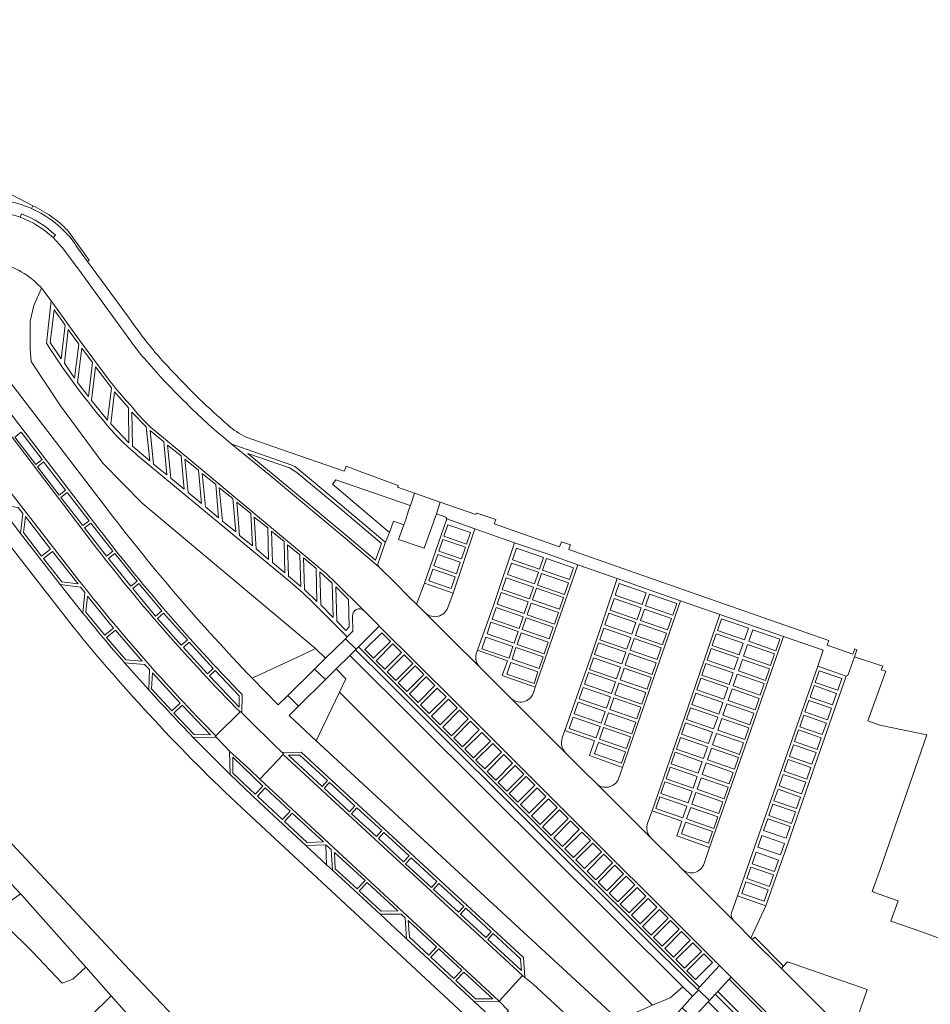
# Model space of a CAD drawing. Header units: metres. Extents: x 151213 to 156373, y 469495 to 475754.
# Tile 181 of 230: x 154254 to 154388, y 474197 to 474342. Entities that reach past the tile are written whole.
import ezdxf

# ---------------------------------------------------------------- set-up
doc = ezdxf.new("R2010")
doc.units = ezdxf.units.M
for name, color, linetype, lineweight in [('B-WE-OG-TERREIN_BEGROEID-GV', 252, 'Continuous', 18), ('B-WE-VH-GESLOTENVERHARDING-GV', 252, 'Continuous', 18), ('B-WE-VH-GESLOTENVERHARDING_ASFALT-GV', 252, 'Continuous', 18), ('B-WE-VH-OPENVERHARDING_BETONELEMENT-GV', 252, 'Continuous', 18), ('B-WE-VH-OPENVERHARDING_BETONSTRAATSTEEN-GV', 252, 'Continuous', 18), ('B-WE-VH-OPENVERHARDING_SIERBESTRATING-GV', 252, 'Continuous', 18), ('B-WE-VH-OPENVERHARDING_TEGEL-GV', 252, 'Continuous', 18)]:
    doc.layers.add(name, color=color, linetype=linetype, lineweight=lineweight)

msp = doc.modelspace()

# ---------------------------------------------------------------- linework, layer by layer
at = {"layer": 'B-WE-OG-TERREIN_BEGROEID-GV', "flags": 128}
for points in [[(154256.217, 474313.89), (154256.391, 474314.314), (154253.321, 474315.895), (154250.17, 474316.189), (154229.289, 474343.204), (154227.272, 474345.851)], [(154252.569, 474305.571), (154251.285, 474298.271), (154247.549, 474295.529), (154251.536, 474290.342), (154267.355, 474269.765), (154267.469, 474269.587)], [(154288.561, 474245.007), (154295.949, 474248.43), (154297.866, 474249.355), (154272.447, 474270.647), (154266.673, 474276.54), (154260.433, 474284.933), (154256.142, 474291.431), (154256.012, 474293.327), (154256.012, 474297.388), (154256.532, 474299.689), (154257.654, 474302.217)], [(154261.581, 474192.2), (154267.884, 474198.403), (154264.174, 474202.58), (154262.284, 474200.818), (154260.712, 474200.267), (154256.347, 474204.827), (154252.519, 474208.626), (154251.752, 474210.318), (154252.054, 474211.487), (154254.607, 474213.344), (154250.7, 474217.506), (154250.576, 474217.639), (154246.846, 474213.153), (154244.047, 474209.471), (154242.688, 474207.82), (154239.254, 474204.45), (154236.15, 474199.488), (154233.325, 474200.39), (154230.587, 474195.096)]]:
    msp.add_lwpolyline(points, dxfattribs=at)
at = {"layer": 'B-WE-OG-TERREIN_BEGROEID-GV'}
for points in [[(154248.467, 474315.282, -0.1184318), (154256.217, 474313.89)], [(154255.889, 474303.839, 0.0807461), (154252.569, 474305.571)], [(154257.654, 474302.217, 0.0510739), (154255.889, 474303.839)], [(154267.469, 474269.587, 0.0288602), (154288.561, 474245.007)]]:
    msp.add_lwpolyline(points, format="xyb", dxfattribs=at)
at = {"layer": 'B-WE-OG-TERREIN_BEGROEID-GV', "flags": 128}
for points in [[(154302.881, 474248.312), (154351.749, 474199.736), (154353.17, 474198.333), (154354.003, 474199.176), (154353.862, 474199.319), (154348.547, 474204.499), (154339.831, 474213.235), (154334.989, 474218.002), (154308.281, 474244.665), (154303.739, 474249.158)], [(154347.309, 474197.017), (154301.371, 474242.962), (154297.968, 474235.817), (154342.335, 474194.806), (154343.712, 474195.479)]]:
    msp.add_lwpolyline(points, close=True, dxfattribs=at)
at = {"layer": 'B-WE-VH-GESLOTENVERHARDING-GV', "flags": 128}
msp.add_lwpolyline([(154293.782, 474242.448), (154295.362, 474240.897), (154299.309, 474244.781), (154297.711, 474246.332)], close=True, dxfattribs=at)
at = {"layer": 'B-WE-VH-GESLOTENVERHARDING_ASFALT-GV', "flags": 128}
for points in [[(154254.542, 474312.62), (154253.816, 474312.889), (154252.951, 474313.086)], [(154270.865, 474294.3), (154267.37, 474299.153), (154263.077, 474304.997), (154260.718, 474308.191), (154259.366, 474309.627)], [(154258.034, 474301.766), (154259.088, 474300.343), (154263.11, 474294.767), (154267.294, 474289.109)], [(154278.216, 474286.04), (154275.535, 474288.783), (154272.754, 474291.898)], [(154265.756, 474264.092), (154248.545, 474286.659), (154244.249, 474283.375)], [(154244.249, 474283.375), (154245.846, 474281.367), (154245.992, 474281.453), (154262.816, 474259.789)], [(154274.126, 474281.43), (154279.564, 474276.943), (154292.302, 474266.333), (154297.903, 474261.64)], [(154373.272, 474195.328), (154371.248, 474197.361), (154366.183, 474202.397), (154361.928, 474206.661), (154361.716, 474206.868), (154359.657, 474208.967), (154359.112, 474209.481), (154355.382, 474213.212), (154351.65, 474216.982), (154350.756, 474217.888), (154347.024, 474221.578), (154343.131, 474225.469), (154339.013, 474229.579), (154339.003, 474229.589), (154337.4, 474231.169), (154334.556, 474233.994), (154330.51, 474238.03), (154326.5, 474242.063), (154324.219, 474244.357), (154321.912, 474246.648), (154317.76, 474250.778), (154313.998, 474254.515), (154312.678, 474255.831), (154311.714, 474256.801), (154309.434, 474259.076), (154307.186, 474261.284), (154302.188, 474265.553), (154291.194, 474274.719), (154285.417, 474279.444), (154284.079, 474280.58)], [(154300.628, 474259.179), (154304.932, 474254.909), (154307.035, 474252.806), (154307.141, 474252.7), (154307.196, 474252.645), (154318.342, 474241.597), (154331.246, 474228.688), (154357.131, 474202.838), (154358.829, 474201.139), (154363.781, 474196.194), (154369.337, 474190.623)], [(154283.223, 474236.557), (154286.788, 474240.042)]]:
    msp.add_lwpolyline(points, dxfattribs=at)
at = {"layer": 'B-WE-VH-GESLOTENVERHARDING_ASFALT-GV'}
for points in [[(154259.366, 474309.627, 0.1009393), (154254.542, 474312.62)], [(154252.569, 474305.571, -0.0807461), (154255.889, 474303.839)], [(154255.889, 474303.839, -0.0510739), (154257.654, 474302.217)], [(154257.654, 474302.217, -0.0132432), (154258.034, 474301.766)], [(154272.754, 474291.898, -0.0286728), (154270.865, 474294.3)], [(154267.294, 474289.109, 0.0241928), (154271.115, 474284.584)], [(154284.079, 474280.58, -0.0290537), (154278.216, 474286.04)], [(154271.115, 474284.584, 0.0420151), (154274.126, 474281.43)], [(154286.788, 474240.042, -0.030787), (154265.756, 474264.092)], [(154297.903, 474261.64, -0.0281583), (154300.628, 474259.179)], [(154262.816, 474259.789, 0.0295401), (154283.223, 474236.557)]]:
    msp.add_lwpolyline(points, format="xyb", dxfattribs=at)
at = {"layer": 'B-WE-VH-GESLOTENVERHARDING_ASFALT-GV', "flags": 128}
msp.add_lwpolyline([(154328.235, 474201.374), (154293.133, 474233.814), (154289.681, 474230.203), (154324.795, 474197.612)], close=True, dxfattribs=at)
at = {"layer": 'B-WE-VH-OPENVERHARDING_BETONELEMENT-GV', "flags": 128}
for points in [[(154254.751, 474313.132), (154254.542, 474312.62)], [(154259.366, 474309.627), (154259.712, 474309.998)]]:
    msp.add_lwpolyline(points, dxfattribs=at)
at = {"layer": 'B-WE-VH-OPENVERHARDING_BETONELEMENT-GV'}
for points in [[(154254.542, 474312.62, -0.1009393), (154259.366, 474309.627)], [(154259.712, 474309.998, 0.0942768), (154254.751, 474313.132)]]:
    msp.add_lwpolyline(points, format="xyb", dxfattribs=at)
at = {"layer": 'B-WE-VH-OPENVERHARDING_BETONELEMENT-GV', "flags": 128}
msp.add_lwpolyline([(154366.513, 474202.768), (154362.277, 474207.018), (154361.928, 474206.661), (154366.183, 474202.397)], close=True, dxfattribs=at)
at = {"layer": 'B-WE-VH-OPENVERHARDING_BETONSTRAATSTEEN-GV', "flags": 128}
for points in [[(154256.391, 474314.314), (154256.217, 474313.89)], [(154262.72, 474308.495), (154264.44, 474306.137), (154264.682, 474306.31), (154261.489, 474310.711)], [(154267.294, 474289.109), (154263.11, 474294.767), (154259.088, 474300.343), (154258.384, 474294.133)], [(154265.453, 474267.751), (154251.194, 474286.269), (154248.545, 474286.659), (154265.756, 474264.092)], [(154262.816, 474259.789), (154245.992, 474281.453), (154245.846, 474281.367), (154245.506, 474277.981), (154251.324, 474270.455), (154254.258, 474270.049), (154254.935, 474269.154), (154254.581, 474266.22), (154260.418, 474258.724), (154263.39, 474258.333), (154264.015, 474257.552), (154263.755, 474254.551)], [(154297.903, 474261.64), (154292.302, 474266.333), (154279.564, 474276.943), (154274.126, 474281.43)], [(154285.417, 474279.444), (154291.194, 474274.719), (154302.188, 474265.553), (154307.186, 474261.284)], [(154294.368, 474276.255), (154286.006, 474279.168)], [(154271.771, 474277.674), (154282.614, 474268.69), (154294.122, 474259.127)], [(154307.063, 474261.884), (154308.092, 474264.843), (154308.024, 474264.995), (154300.529, 474271.317), (154295.203, 474275.744)], [(154307.186, 474261.284), (154309.434, 474259.076), (154311.714, 474256.801), (154312.678, 474255.831), (154313.856, 474258.951), (154317.107, 474268.349), (154316.994, 474268.602), (154315.589, 474269.105), (154313.803, 474264.071), (154310.046, 474265.338), (154310.809, 474267.475), (154309.294, 474268.008), (154308.723, 474266.387), (154308.092, 474264.843), (154307.063, 474261.884)], [(154321.435, 474248.564), (154321.642, 474249.097), (154324.098, 474256.091), (154327.05, 474264.854), (154321.251, 474266.883), (154318.025, 474257.466), (154317.271, 474255.369)], [(154334.042, 474236.227), (154334.426, 474237.34), (154338.189, 474247.997), (154342.12, 474259.608), (154336.34, 474261.6), (154330.099, 474243.672), (154329.768, 474242.761)], [(154304.932, 474254.909), (154300.628, 474259.179)], [(154297.859, 474255.724), (154302.516, 474251.073), (154303.317, 474251.901), (154303.295, 474254.148)], [(154346.561, 474223.749), (154347.214, 474225.558), (154352.002, 474239.205), (154357.169, 474254.357), (154351.411, 474256.365), (154342.905, 474231.907), (154342.305, 474230.229)], [(154313.998, 474254.515), (154317.76, 474250.778), (154321.912, 474246.648)], [(154358.882, 474210.548), (154359.773, 474213.074), (154367.151, 474234.194), (154371.512, 474246.773), (154372.335, 474249.089), (154366.479, 474251.102), (154361.027, 474235.425), (154355.667, 474220.173), (154354.85, 474217.816)], [(154269.843, 474247.27), (154272.789, 474247.026), (154273.496, 474246.262), (154273.39, 474243.298)], [(154391.443, 474206.085), (154386.629, 474207.841), (154382.23, 474209.365), (154383.324, 474212.352), (154379.686, 474213.627), (154379.696, 474213.655), (154379.514, 474213.721), (154380.722, 474217.057), (154387.546, 474236.701), (154380.625, 474238.12), (154378.845, 474238.718), (154381.49, 474246.004), (154381.04, 474246.153), (154380.833, 474246.221), (154381.084, 474246.758), (154376.922, 474248.134), (154375.941, 474245.393), (154375.7, 474245.297), (154371.474, 474233.244), (154367.512, 474221.841), (154363.913, 474211.613)], [(154286.788, 474240.042), (154286.865, 474240.107), (154287.077, 474239.902), (154287.103, 474242.586)], [(154326.5, 474242.063), (154330.51, 474238.03), (154334.556, 474233.994)], [(154279.87, 474236.351), (154283.323, 474236.273), (154283.159, 474236.478), (154283.223, 474236.557)], [(154339.013, 474229.579), (154343.131, 474225.469), (154347.024, 474221.578)], [(154287.14, 474184.75), (154269.85, 474202.97), (154250.6, 474223.56)], [(154250.7, 474217.506), (154254.607, 474213.344), (154254.792, 474213.147), (154264.174, 474202.58), (154267.884, 474198.403), (154270.976, 474194.92)], [(154351.65, 474216.982), (154355.382, 474213.212), (154359.112, 474209.481)], [(154363.913, 474211.613), (154361.716, 474206.868), (154361.928, 474206.661), (154362.277, 474207.018), (154366.513, 474202.768), (154367.109, 474203.406), (154378.754, 474199.339), (154376.517, 474192.824), (154376.261, 474192.693)], [(154340.34, 474183.154), (154341.046, 474182.516), (154341.167, 474182.417), (154342.318, 474181.327), (154342.538, 474181.165), (154342.608, 474181.243), (154346.062, 474184.881), (154346.132, 474184.973), (154345.94, 474185.159), (154344.657, 474186.353), (154329.783, 474200.095), (154328.578, 474201.091), (154328.235, 474201.374), (154324.795, 474197.612), (154326.186, 474196.171)], [(154358.553, 474200.843), (154356.864, 474199.024), (154370.945, 474185.018)], [(154369.337, 474190.623), (154363.781, 474196.194), (154358.829, 474201.139), (154358.553, 474200.843), (154369.039, 474190.328)], [(154369.039, 474190.328), (154358.553, 474200.843)], [(154370.945, 474185.018), (154356.864, 474199.024), (154356.497, 474198.628)], [(154356.497, 474198.628), (154364.457, 474190.68), (154370.732, 474184.445)]]:
    msp.add_lwpolyline(points, dxfattribs=at)
at = {"layer": 'B-WE-VH-OPENVERHARDING_BETONSTRAATSTEEN-GV'}
for points in [[(154256.217, 474313.89, -0.0940992), (154261.089, 474310.481)], [(154261.489, 474310.711, 0.0867961), (154256.391, 474314.314)], [(154261.089, 474310.481, -0.0649692), (154262.72, 474308.495)], [(154258.384, 474294.133, 0.0317343), (154266.846, 474282.652)], [(154271.115, 474284.584, -0.0241928), (154267.294, 474289.109)], [(154274.126, 474281.43, -0.0420151), (154271.115, 474284.584)], [(154266.846, 474282.652, 0.0503889), (154271.771, 474277.674)], [(154286.006, 474279.168, -0.1052288), (154285.417, 474279.444)], [(154295.203, 474275.744, 0.0756867), (154294.368, 474276.255)], [(154287.103, 474242.586, -0.030269), (154265.453, 474267.751)], [(154265.756, 474264.092, 0.030787), (154286.788, 474240.042)], [(154300.628, 474259.179, 0.0281583), (154297.903, 474261.64)], [(154307.063, 474261.884, 0.3416585), (154307.186, 474261.284)], [(154307.186, 474261.284, -0.3416585), (154307.063, 474261.884)], [(154283.223, 474236.557, -0.0295401), (154262.816, 474259.789)], [(154294.122, 474259.127, -0.0221328), (154297.859, 474255.724)], [(154263.755, 474254.551, 0.0129375), (154269.843, 474247.27)], [(154303.295, 474254.148, -0.6555115), (154304.932, 474254.909)], [(154317.271, 474255.369, -0.5249556), (154313.998, 474254.515)], [(154321.912, 474246.648, -0.2729395), (154321.435, 474248.564)], [(154273.39, 474243.298, 0.0072233), (154279.87, 474236.351)], [(154329.768, 474242.761, -0.5379759), (154326.5, 474242.063)], [(154334.556, 474233.994, -0.2632888), (154334.042, 474236.227)], [(154342.305, 474230.229, -0.5310339), (154339.013, 474229.579)], [(154347.024, 474221.578, -0.2832647), (154346.561, 474223.749)], [(154354.85, 474217.816, -0.5549337), (154351.65, 474216.982)], [(154359.112, 474209.481, -0.2718844), (154358.882, 474210.548)]]:
    msp.add_lwpolyline(points, format="xyb", dxfattribs=at)
at = {"layer": 'B-WE-VH-OPENVERHARDING_BETONSTRAATSTEEN-GV', "flags": 128}
for points in [[(154261.155, 474296.796), (154259.523, 474299.04), (154258.941, 474294.223), (154260.544, 474291.862)], [(154258.941, 474294.223), (154259.523, 474299.04), (154261.155, 474296.796), (154260.544, 474291.862)], [(154263.132, 474294.018), (154261.568, 474296.169), (154261.021, 474291.191), (154262.534, 474289.013)], [(154261.021, 474291.191), (154261.568, 474296.169), (154263.132, 474294.018), (154262.534, 474289.013)], [(154262.974, 474288.386), (154263.576, 474293.427), (154265.141, 474291.297), (154264.579, 474286.331)], [(154265.141, 474291.297), (154263.576, 474293.427), (154262.974, 474288.386), (154264.579, 474286.331)], [(154265.022, 474285.724), (154267.363, 474282.843), (154267.943, 474287.596), (154265.594, 474290.687)], [(154267.943, 474287.596), (154267.363, 474282.843), (154265.022, 474285.724), (154265.594, 474290.687)], [(154267.84, 474282.295), (154268.381, 474287.02), (154270.424, 474284.643), (154270.471, 474279.526)], [(154270.424, 474284.643), (154268.381, 474287.02), (154267.84, 474282.295), (154270.471, 474279.526)], [(154273.04, 474281.876), (154270.916, 474284.025), (154271.022, 474279.027), (154273.563, 474276.892)], [(154271.022, 474279.027), (154270.916, 474284.025), (154273.04, 474281.876), (154273.563, 474276.892)], [(154257.745, 474277.057), (154254.668, 474281.066), (154253.737, 474280.355), (154256.815, 474276.345)], [(154253.737, 474280.355), (154254.668, 474281.066), (154257.745, 474277.057), (154256.815, 474276.345)], [(154274.111, 474276.395), (154273.607, 474281.344), (154275.608, 474279.689), (154276.053, 474274.851)], [(154275.608, 474279.689), (154273.607, 474281.344), (154274.111, 474276.395), (154276.053, 474274.851)], [(154278.138, 474277.604), (154276.156, 474279.192), (154276.65, 474274.323), (154278.588, 474272.734)], [(154276.65, 474274.323), (154276.156, 474279.192), (154278.138, 474277.604), (154278.588, 474272.734)], [(154280.675, 474275.527), (154278.673, 474277.111), (154279.183, 474272.243), (154281.13, 474270.62)], [(154279.183, 474272.243), (154278.673, 474277.111), (154280.675, 474275.527), (154281.13, 474270.62)], [(154294.043, 474275.832), (154287.936, 474277.936), (154294.544, 474272.473), (154302.483, 474265.845), (154306.673, 474262.292), (154307.529, 474264.745), (154301.475, 474269.867), (154295.108, 474275.148), (154294.599, 474275.526)], [(154294.544, 474272.473), (154287.936, 474277.936), (154294.043, 474275.832), (154294.599, 474275.526), (154295.108, 474275.148), (154301.475, 474269.867), (154307.529, 474264.745), (154306.673, 474262.292), (154302.483, 474265.845)], [(154257.063, 474276.008), (154260.261, 474271.849), (154261.183, 474272.568), (154257.985, 474276.727)], [(154261.183, 474272.568), (154260.261, 474271.849), (154257.063, 474276.008), (154257.985, 474276.727)], [(154283.228, 474273.414), (154281.225, 474275.017), (154281.709, 474270.137), (154283.648, 474268.517)], [(154281.709, 474270.137), (154281.225, 474275.017), (154283.228, 474273.414), (154283.648, 474268.517)], [(154285.73, 474271.332), (154283.743, 474272.916), (154284.234, 474268.048), (154286.154, 474266.455)], [(154284.234, 474268.048), (154283.743, 474272.916), (154285.73, 474271.332), (154286.154, 474266.455)], [(154264.658, 474268.076), (154261.441, 474272.227), (154260.516, 474271.523), (154263.732, 474267.373)], [(154260.516, 474271.523), (154261.441, 474272.227), (154264.658, 474268.076), (154263.732, 474267.373)], [(154311.774, 474270.306), (154311.497, 474269.605), (154311.096, 474268.266), (154310.809, 474267.475), (154310.046, 474265.338), (154313.803, 474264.071), (154315.589, 474269.105), (154316.157, 474270.832), (154312.381, 474272.142)], [(154286.734, 474265.95), (154286.297, 474270.795), (154288.391, 474269.134), (154288.607, 474264.433)], [(154288.391, 474269.134), (154286.297, 474270.795), (154286.734, 474265.95), (154288.607, 474264.433)], [(154259.006, 474263.938), (154257.677, 474262.912), (154255.025, 474266.363), (154255.329, 474268.704)], [(154259.006, 474263.938), (154255.329, 474268.704), (154255.025, 474266.363), (154257.677, 474262.912)], [(154289.149, 474263.968), (154290.971, 474262.424), (154290.863, 474267.048), (154288.886, 474268.629)], [(154290.863, 474267.048), (154290.971, 474262.424), (154289.149, 474263.968), (154288.886, 474268.629)], [(154263.997, 474267.046), (154264.911, 474267.745), (154268.139, 474263.605), (154267.225, 474262.905)], [(154268.139, 474263.605), (154264.911, 474267.745), (154263.997, 474267.046), (154267.225, 474262.905)], [(154318.025, 474257.466), (154321.251, 474266.883), (154317.107, 474268.349), (154313.856, 474258.951)], [(154316.696, 474265.813), (154317.279, 474267.516), (154320.59, 474266.381), (154320.007, 474264.679)], [(154320.59, 474266.381), (154317.279, 474267.516), (154316.696, 474265.813), (154320.007, 474264.679)], [(154291.55, 474261.981), (154293.338, 474260.467), (154293.273, 474265.067), (154291.408, 474266.548)], [(154293.273, 474265.067), (154293.338, 474260.467), (154291.55, 474261.981), (154291.408, 474266.548)], [(154293.89, 474259.986), (154295.692, 474258.453), (154295.577, 474263.111), (154293.769, 474264.568)], [(154295.577, 474263.111), (154295.692, 474258.453), (154293.89, 474259.986), (154293.769, 474264.568)], [(154316.534, 474265.34), (154319.845, 474264.206), (154319.262, 474262.503), (154315.951, 474263.637)], [(154319.845, 474264.206), (154316.534, 474265.34), (154315.951, 474263.637), (154319.262, 474262.503)], [(154321.642, 474249.097), (154326.036, 474247.544), (154325.218, 474245.369), (154330.099, 474243.672), (154336.34, 474261.6), (154331.965, 474263.194), (154327.05, 474264.854), (154324.098, 474256.091)], [(154263.025, 474258.813), (154259.269, 474263.604), (154257.948, 474262.568), (154260.629, 474259.111)], [(154257.948, 474262.568), (154259.269, 474263.604), (154263.025, 474258.813), (154260.629, 474259.111)], [(154271.694, 474259.207), (154268.425, 474263.287), (154267.497, 474262.572), (154270.766, 474258.493)], [(154267.497, 474262.572), (154268.425, 474263.287), (154271.694, 474259.207), (154270.766, 474258.493)], [(154297.967, 474261.077), (154296.112, 474262.647), (154296.261, 474258.026), (154298.058, 474256.25)], [(154296.261, 474258.026), (154296.112, 474262.647), (154297.967, 474261.077), (154298.058, 474256.25)], [(154315.789, 474263.164), (154315.205, 474261.461), (154318.516, 474260.327), (154319.1, 474262.03)], [(154319.1, 474262.03), (154318.516, 474260.327), (154315.205, 474261.461), (154315.789, 474263.164)], [(154331.303, 474262.705), (154327.331, 474264.068), (154326.746, 474262.366), (154330.719, 474261.002)], [(154326.746, 474262.366), (154327.331, 474264.068), (154331.303, 474262.705), (154330.719, 474261.002)], [(154330.556, 474260.529), (154326.584, 474261.893), (154326, 474260.19), (154329.972, 474258.827)], [(154329.972, 474258.827), (154326, 474260.19), (154326.584, 474261.893), (154330.556, 474260.529)], [(154331.159, 474260.832), (154335.132, 474259.468), (154335.716, 474261.171), (154331.744, 474262.534)], [(154335.716, 474261.171), (154335.132, 474259.468), (154331.159, 474260.832), (154331.744, 474262.534)], [(154300.325, 474258.928), (154298.5, 474260.595), (154298.635, 474255.735), (154300.44, 474253.887)], [(154298.635, 474255.735), (154298.5, 474260.595), (154300.325, 474258.928), (154300.44, 474253.887)], [(154315.043, 474260.988), (154318.354, 474259.854), (154317.771, 474258.151), (154314.46, 474259.285)], [(154318.354, 474259.854), (154315.043, 474260.988), (154314.46, 474259.285), (154317.771, 474258.151)], [(154330.997, 474260.359), (154330.413, 474258.656), (154334.385, 474257.293), (154334.97, 474258.995)], [(154334.97, 474258.995), (154334.385, 474257.293), (154330.413, 474258.656), (154330.997, 474260.359)], [(154271.052, 474258.131), (154274.402, 474254.113), (154275.32, 474254.854), (154271.968, 474258.872)], [(154275.32, 474254.854), (154274.402, 474254.113), (154271.052, 474258.131), (154271.968, 474258.872)], [(154300.988, 474253.354), (154302.291, 474252.013), (154302.804, 474252.51), (154302.699, 474256.533), (154300.858, 474258.383)], [(154302.699, 474256.533), (154302.804, 474252.51), (154302.291, 474252.013), (154300.988, 474253.354), (154300.858, 474258.383)], [(154329.225, 474256.651), (154329.81, 474258.354), (154325.837, 474259.717), (154325.253, 474258.015)], [(154329.81, 474258.354), (154329.225, 474256.651), (154325.253, 474258.015), (154325.837, 474259.717)], [(154342.905, 474231.907), (154351.411, 474256.365), (154346.785, 474257.968), (154342.12, 474259.608), (154338.189, 474247.997), (154334.426, 474237.34), (154338.789, 474235.802), (154338.043, 474233.645)], [(154341.804, 474257.163), (154345.774, 474255.791), (154346.361, 474257.493), (154342.392, 474258.864)], [(154346.361, 474257.493), (154345.774, 474255.791), (154341.804, 474257.163), (154342.392, 474258.864)], [(154268.221, 474252.336), (154266.966, 474251.287), (154264.177, 474254.683), (154264.437, 474257.026)], [(154264.177, 474254.683), (154266.966, 474251.287), (154268.221, 474252.336), (154264.437, 474257.026)], [(154328.479, 474254.476), (154329.063, 474256.178), (154325.091, 474257.542), (154324.506, 474255.839)], [(154329.063, 474256.178), (154328.479, 474254.476), (154324.506, 474255.839), (154325.091, 474257.542)], [(154334.223, 474256.82), (154330.251, 474258.183), (154329.666, 474256.481), (154333.639, 474255.117)], [(154330.251, 474258.183), (154334.223, 474256.82), (154333.639, 474255.117), (154329.666, 474256.481)], [(154350.834, 474255.946), (154346.865, 474257.317), (154346.277, 474255.616), (154350.247, 474254.244)], [(154346.277, 474255.616), (154346.865, 474257.317), (154350.834, 474255.946), (154350.247, 474254.244)], [(154333.476, 474254.644), (154329.504, 474256.008), (154328.92, 474254.305), (154332.892, 474252.942)], [(154329.504, 474256.008), (154333.476, 474254.644), (154332.892, 474252.942), (154328.92, 474254.305)], [(154345.61, 474255.319), (154345.022, 474253.617), (154341.053, 474254.989), (154341.641, 474256.69)], [(154345.022, 474253.617), (154345.61, 474255.319), (154341.641, 474256.69), (154341.053, 474254.989)], [(154279.061, 474250.604), (154275.583, 474254.531), (154274.691, 474253.754), (154278.17, 474249.826)], [(154274.691, 474253.754), (154275.583, 474254.531), (154279.061, 474250.604), (154278.17, 474249.826)], [(154327.732, 474252.3), (154328.316, 474254.003), (154324.344, 474255.366), (154323.76, 474253.664)], [(154328.316, 474254.003), (154327.732, 474252.3), (154323.76, 474253.664), (154324.344, 474255.366)], [(154344.271, 474251.443), (154344.859, 474253.145), (154340.889, 474254.516), (154340.302, 474252.815)], [(154344.859, 474253.145), (154344.271, 474251.443), (154340.302, 474252.815), (154340.889, 474254.516)], [(154350.083, 474253.772), (154346.114, 474255.143), (154345.526, 474253.442), (154349.496, 474252.071)], [(154346.114, 474255.143), (154350.083, 474253.772), (154349.496, 474252.071), (154345.526, 474253.442)], [(154357.169, 474254.357), (154352.002, 474239.205), (154347.214, 474225.558), (154351.584, 474224.036), (154350.843, 474221.882), (154355.667, 474220.173), (154361.027, 474235.425), (154366.479, 474251.102)], [(154304.17, 474249.593), (154354.197, 474199.676), (154357.131, 474202.838), (154331.246, 474228.688), (154318.342, 474241.597), (154307.196, 474252.645)], [(154326.986, 474250.125), (154327.57, 474251.827), (154323.597, 474253.191), (154323.013, 474251.488)], [(154327.57, 474251.827), (154326.986, 474250.125), (154323.013, 474251.488), (154323.597, 474253.191)], [(154332.73, 474252.469), (154328.757, 474253.832), (154328.173, 474252.13), (154332.145, 474250.766)], [(154328.757, 474253.832), (154332.73, 474252.469), (154332.145, 474250.766), (154328.173, 474252.13)], [(154345.362, 474252.97), (154344.775, 474251.268), (154348.744, 474249.897), (154349.332, 474251.598)], [(154349.332, 474251.598), (154348.744, 474249.897), (154344.775, 474251.268), (154345.362, 474252.97)], [(154361.354, 474252.31), (154357.384, 474253.682), (154356.796, 474251.981), (154360.766, 474250.608)], [(154356.796, 474251.981), (154357.384, 474253.682), (154361.354, 474252.31), (154360.766, 474250.608)], [(154267.221, 474250.968), (154268.503, 474252.016), (154272.42, 474247.492), (154270.053, 474247.674)], [(154272.42, 474247.492), (154268.503, 474252.016), (154267.221, 474250.968), (154270.053, 474247.674)], [(154308.859, 474250.396), (154306.388, 474247.918), (154305.113, 474249.189), (154307.585, 474251.667)], [(154308.859, 474250.396), (154307.585, 474251.667), (154305.113, 474249.189), (154306.388, 474247.918)], [(154331.983, 474250.293), (154331.399, 474248.591), (154327.426, 474249.954), (154328.011, 474251.657)], [(154328.011, 474251.657), (154327.426, 474249.954), (154331.399, 474248.591), (154331.983, 474250.293)], [(154344.108, 474250.971), (154343.52, 474249.27), (154339.55, 474250.641), (154340.138, 474252.342)], [(154343.52, 474249.27), (154344.108, 474250.971), (154340.138, 474252.342), (154339.55, 474250.641)], [(154360.014, 474248.435), (154360.602, 474250.136), (154356.633, 474251.508), (154356.045, 474249.807)], [(154360.602, 474250.136), (154360.014, 474248.435), (154356.045, 474249.807), (154356.633, 474251.508)], [(154365.963, 474250.716), (154361.999, 474252.102), (154361.405, 474250.403), (154365.369, 474249.017)], [(154361.405, 474250.403), (154361.999, 474252.102), (154365.963, 474250.716), (154365.369, 474249.017)], [(154278.492, 474249.508), (154282.008, 474245.625), (154282.851, 474246.403), (154279.336, 474250.287)], [(154282.851, 474246.403), (154282.008, 474245.625), (154278.492, 474249.508), (154279.336, 474250.287)], [(154310.488, 474248.772), (154308.016, 474246.294), (154306.742, 474247.565), (154309.213, 474250.043)], [(154310.488, 474248.772), (154309.213, 474250.043), (154306.742, 474247.565), (154308.016, 474246.294)], [(154326.823, 474249.652), (154322.851, 474251.015), (154322.266, 474249.313), (154326.239, 474247.95)], [(154326.823, 474249.652), (154326.239, 474247.95), (154322.266, 474249.313), (154322.851, 474251.015)], [(154343.357, 474248.797), (154339.387, 474250.169), (154338.799, 474248.467), (154342.769, 474247.096)], [(154342.769, 474247.096), (154338.799, 474248.467), (154339.387, 474250.169), (154343.357, 474248.797)], [(154348.581, 474249.424), (154344.611, 474250.796), (154344.024, 474249.094), (154347.993, 474247.723)], [(154344.611, 474250.796), (154348.581, 474249.424), (154347.993, 474247.723), (154344.024, 474249.094)], [(154361.24, 474249.931), (154360.646, 474248.232), (154364.61, 474246.846), (154365.204, 474248.545)], [(154365.204, 474248.545), (154364.61, 474246.846), (154360.646, 474248.232), (154361.24, 474249.931)], [(154312.116, 474247.147), (154309.645, 474244.669), (154308.37, 474245.941), (154310.842, 474248.419)], [(154312.116, 474247.147), (154310.842, 474248.419), (154308.37, 474245.941), (154309.645, 474244.669)], [(154327.264, 474249.481), (154326.68, 474247.779), (154330.652, 474246.415), (154331.236, 474248.118)], [(154331.236, 474248.118), (154330.652, 474246.415), (154326.68, 474247.779), (154327.264, 474249.481)], [(154347.83, 474247.25), (154347.242, 474245.549), (154343.272, 474246.92), (154343.86, 474248.622)], [(154343.86, 474248.622), (154343.272, 474246.92), (154347.242, 474245.549), (154347.83, 474247.25)], [(154359.263, 474246.261), (154359.851, 474247.962), (154355.881, 474249.334), (154355.293, 474247.633)], [(154359.851, 474247.962), (154359.263, 474246.261), (154355.293, 474247.633), (154355.881, 474249.334)], [(154313.745, 474245.523), (154311.273, 474243.045), (154309.999, 474244.316), (154312.47, 474246.794)], [(154313.745, 474245.523), (154312.47, 474246.794), (154309.999, 474244.316), (154311.273, 474243.045)], [(154330.49, 474245.943), (154326.517, 474247.306), (154325.933, 474245.603), (154329.906, 474244.24)], [(154326.517, 474247.306), (154330.49, 474245.943), (154329.906, 474244.24), (154325.933, 474245.603)], [(154342.606, 474246.623), (154342.018, 474244.922), (154338.048, 474246.293), (154338.636, 474247.995)], [(154342.018, 474244.922), (154342.606, 474246.623), (154338.636, 474247.995), (154338.048, 474246.293)], [(154358.511, 474244.087), (154359.099, 474245.788), (154355.13, 474247.16), (154354.542, 474245.459)], [(154359.099, 474245.788), (154358.511, 474244.087), (154354.542, 474245.459), (154355.13, 474247.16)], [(154359.773, 474213.074), (154363.913, 474211.613), (154367.512, 474221.841), (154371.474, 474233.244), (154375.7, 474245.297), (154371.512, 474246.773), (154367.151, 474234.194)], [(154364.445, 474246.374), (154360.481, 474247.76), (154359.887, 474246.061), (154363.851, 474244.675)], [(154360.481, 474247.76), (154364.445, 474246.374), (154363.851, 474244.675), (154359.887, 474246.061)], [(154273.792, 474243.45), (154273.93, 474245.786), (154278.021, 474241.331), (154276.81, 474240.198)], [(154278.021, 474241.331), (154273.93, 474245.786), (154273.792, 474243.45), (154276.81, 474240.198)], [(154286.678, 474242.396), (154283.146, 474246.111), (154282.289, 474245.32), (154286.644, 474240.727)], [(154282.289, 474245.32), (154283.146, 474246.111), (154286.678, 474242.396), (154286.644, 474240.727)], [(154341.855, 474244.449), (154341.267, 474242.748), (154337.297, 474244.119), (154337.885, 474245.821)], [(154341.267, 474242.748), (154341.855, 474244.449), (154337.885, 474245.821), (154337.297, 474244.119)], [(154343.109, 474246.448), (154342.521, 474244.747), (154346.491, 474243.375), (154347.079, 474245.076)], [(154347.079, 474245.076), (154346.491, 474243.375), (154342.521, 474244.747), (154343.109, 474246.448)], [(154363.686, 474244.203), (154359.722, 474245.589), (154359.128, 474243.889), (154363.092, 474242.503)], [(154359.722, 474245.589), (154363.686, 474244.203), (154363.092, 474242.503), (154359.128, 474243.889)], [(154375.053, 474244.934), (154371.748, 474246.085), (154371.155, 474244.385), (154374.461, 474243.234)], [(154371.155, 474244.385), (154371.748, 474246.085), (154375.053, 474244.934), (154374.461, 474243.234)], [(154315.373, 474243.899), (154312.901, 474241.421), (154311.627, 474242.692), (154314.099, 474245.17)], [(154315.373, 474243.899), (154314.099, 474245.17), (154311.627, 474242.692), (154312.901, 474241.421)], [(154346.328, 474242.902), (154345.74, 474241.201), (154341.77, 474242.573), (154342.358, 474244.274)], [(154342.358, 474244.274), (154341.77, 474242.573), (154345.74, 474241.201), (154346.328, 474242.902)], [(154357.76, 474241.913), (154358.348, 474243.614), (154354.378, 474244.987), (154353.79, 474243.285)], [(154358.348, 474243.614), (154357.76, 474241.913), (154353.79, 474243.285), (154354.378, 474244.987)], [(154374.296, 474242.762), (154370.991, 474243.913), (154370.399, 474242.213), (154373.704, 474241.062)], [(154370.991, 474243.913), (154374.296, 474242.762), (154373.704, 474241.062), (154370.399, 474242.213)], [(154317.002, 474242.275), (154314.53, 474239.797), (154313.255, 474241.068), (154315.727, 474243.546)], [(154317.002, 474242.275), (154315.727, 474243.546), (154313.255, 474241.068), (154314.53, 474239.797)], [(154340.516, 474240.574), (154336.546, 474241.946), (154337.134, 474243.647), (154341.104, 474242.275)], [(154341.104, 474242.275), (154337.134, 474243.647), (154336.546, 474241.946), (154340.516, 474240.574)], [(154357.008, 474239.739), (154357.597, 474241.441), (154353.627, 474242.813), (154353.039, 474241.112)], [(154357.597, 474241.441), (154357.008, 474239.739), (154353.039, 474241.112), (154353.627, 474242.813)], [(154362.927, 474242.031), (154358.963, 474243.417), (154358.369, 474241.718), (154362.333, 474240.332)], [(154358.963, 474243.417), (154362.927, 474242.031), (154362.333, 474240.332), (154358.369, 474241.718)], [(154277.074, 474239.878), (154278.303, 474241.03), (154282.461, 474236.705), (154280.048, 474236.745)], [(154282.461, 474236.705), (154278.303, 474241.03), (154277.074, 474239.878), (154280.048, 474236.745)], [(154318.63, 474240.65), (154316.158, 474238.172), (154314.884, 474239.444), (154317.356, 474241.922)], [(154314.884, 474239.444), (154316.158, 474238.172), (154318.63, 474240.65), (154317.356, 474241.922)], [(154340.352, 474240.101), (154339.765, 474238.4), (154335.795, 474239.772), (154336.383, 474241.473)], [(154339.765, 474238.4), (154340.352, 474240.101), (154336.383, 474241.473), (154335.795, 474239.772)], [(154341.607, 474242.1), (154345.577, 474240.728), (154344.989, 474239.027), (154341.019, 474240.399)], [(154345.577, 474240.728), (154341.607, 474242.1), (154341.019, 474240.399), (154344.989, 474239.027)], [(154358.204, 474241.246), (154357.61, 474239.547), (154361.574, 474238.161), (154362.168, 474239.86)], [(154362.168, 474239.86), (154361.574, 474238.161), (154357.61, 474239.547), (154358.204, 474241.246)], [(154373.54, 474240.59), (154370.234, 474241.741), (154369.642, 474240.041), (154372.947, 474238.89)], [(154370.234, 474241.741), (154373.54, 474240.59), (154372.947, 474238.89), (154369.642, 474240.041)], [(154283.323, 474236.273), (154284.537, 474235.041), (154285.257, 474234.31), (154288.225, 474231.584), (154289.681, 474230.203), (154293.133, 474233.814), (154293.19, 474233.873), (154292.957, 474234.103), (154291.758, 474235.285), (154288.289, 474238.706), (154287.077, 474239.902), (154286.865, 474240.107), (154286.788, 474240.042), (154283.223, 474236.557), (154283.159, 474236.478)], [(154316.512, 474237.819), (154317.787, 474236.548), (154320.258, 474239.026), (154318.984, 474240.297)], [(154320.258, 474239.026), (154317.787, 474236.548), (154316.512, 474237.819), (154318.984, 474240.297)], [(154340.856, 474239.926), (154340.268, 474238.225), (154344.238, 474236.853), (154344.825, 474238.555)], [(154344.825, 474238.555), (154344.238, 474236.853), (154340.268, 474238.225), (154340.856, 474239.926)], [(154356.257, 474237.566), (154352.288, 474238.938), (154352.876, 474240.639), (154356.845, 474239.267)], [(154356.845, 474239.267), (154352.876, 474240.639), (154352.288, 474238.938), (154356.257, 474237.566)], [(154369.478, 474239.569), (154368.886, 474237.869), (154372.191, 474236.718), (154372.783, 474238.418)], [(154372.783, 474238.418), (154372.191, 474236.718), (154368.886, 474237.869), (154369.478, 474239.569)], [(154318.141, 474236.195), (154320.612, 474238.673), (154321.887, 474237.402), (154319.415, 474234.924)], [(154321.887, 474237.402), (154320.612, 474238.673), (154318.141, 474236.195), (154319.415, 474234.924)], [(154339.601, 474237.928), (154335.632, 474239.299), (154335.044, 474237.598), (154339.013, 474236.226)], [(154339.601, 474237.928), (154339.013, 474236.226), (154335.044, 474237.598), (154335.632, 474239.299)], [(154355.506, 474235.392), (154356.094, 474237.093), (154352.124, 474238.465), (154351.536, 474236.764)], [(154356.094, 474237.093), (154355.506, 474235.392), (154351.536, 474236.764), (154352.124, 474238.465)], [(154357.445, 474239.075), (154361.409, 474237.689), (154360.816, 474235.99), (154356.851, 474237.376)], [(154361.409, 474237.689), (154357.445, 474239.075), (154356.851, 474237.376), (154360.816, 474235.99)], [(154319.769, 474234.571), (154322.241, 474237.049), (154323.515, 474235.778), (154321.044, 474233.3)], [(154323.515, 474235.778), (154322.241, 474237.049), (154319.769, 474234.571), (154321.044, 474233.3)], [(154344.074, 474236.381), (154340.105, 474237.752), (154339.517, 474236.051), (154343.487, 474234.679)], [(154340.105, 474237.752), (154344.074, 474236.381), (154343.487, 474234.679), (154339.517, 474236.051)], [(154360.651, 474235.518), (154356.686, 474236.904), (154356.092, 474235.205), (154360.057, 474233.819)], [(154356.686, 474236.904), (154360.651, 474235.518), (154360.057, 474233.819), (154356.092, 474235.205)], [(154368.721, 474237.397), (154368.129, 474235.697), (154371.434, 474234.546), (154372.026, 474236.246)], [(154372.026, 474236.246), (154371.434, 474234.546), (154368.129, 474235.697), (154368.721, 474237.397)], [(154321.398, 474232.947), (154322.672, 474231.675), (154325.144, 474234.153), (154323.869, 474235.425)], [(154325.144, 474234.153), (154322.672, 474231.675), (154321.398, 474232.947), (154323.869, 474235.425)], [(154343.323, 474234.207), (154342.735, 474232.505), (154338.766, 474233.877), (154339.354, 474235.578)], [(154339.354, 474235.578), (154338.766, 474233.877), (154342.735, 474232.505), (154343.323, 474234.207)], [(154355.342, 474234.919), (154351.373, 474236.291), (154350.785, 474234.59), (154354.754, 474233.218)], [(154354.754, 474233.218), (154350.785, 474234.59), (154351.373, 474236.291), (154355.342, 474234.919)], [(154367.964, 474235.225), (154367.372, 474233.526), (154370.678, 474232.374), (154371.27, 474234.074)], [(154371.27, 474234.074), (154370.678, 474232.374), (154367.372, 474233.526), (154367.964, 474235.225)], [(154285.257, 474234.31), (154285.351, 474230.885), (154289.664, 474226.758), (154296.461, 474220.464), (154299.394, 474220.523), (154300.164, 474219.867), (154300.365, 474216.849), (154307.349, 474210.382), (154310.439, 474210.381), (154311.003, 474209.852), (154311.226, 474206.774), (154321.125, 474197.558), (154324.724, 474197.536), (154324.795, 474197.612), (154289.681, 474230.203), (154288.225, 474231.584)], [(154328.235, 474201.374), (154328.578, 474201.091), (154328.36, 474204.037), (154295.746, 474234.146), (154292.957, 474234.103), (154293.19, 474233.873), (154293.133, 474233.814)], [(154326.772, 474232.529), (154324.3, 474230.051), (154323.026, 474231.322), (154325.498, 474233.8)], [(154323.026, 474231.322), (154324.3, 474230.051), (154326.772, 474232.529), (154325.498, 474233.8)], [(154354.003, 474231.044), (154354.591, 474232.745), (154350.621, 474234.118), (154350.033, 474232.416)], [(154354.591, 474232.745), (154354.003, 474231.044), (154350.033, 474232.416), (154350.621, 474234.118)], [(154359.892, 474233.347), (154355.927, 474234.733), (154355.333, 474233.034), (154359.298, 474231.648)], [(154355.927, 474234.733), (154359.892, 474233.347), (154359.298, 474231.648), (154355.333, 474233.034)], [(154290.155, 474229.174), (154289.017, 474227.96), (154285.72, 474231.052), (154285.745, 474233.428)], [(154285.72, 474231.052), (154289.017, 474227.96), (154290.155, 474229.174), (154285.745, 474233.428)], [(154299.62, 474229.994), (154298.813, 474229.122), (154293.891, 474233.682), (154295.562, 474233.709)], [(154299.62, 474229.994), (154295.562, 474233.709), (154293.891, 474233.682), (154298.813, 474229.122)], [(154359.133, 474231.176), (154355.168, 474232.562), (154354.574, 474230.862), (154358.539, 474229.476)], [(154355.168, 474232.562), (154359.133, 474231.176), (154358.539, 474229.476), (154354.574, 474230.862)], [(154370.513, 474231.902), (154367.208, 474233.053), (154366.616, 474231.354), (154369.921, 474230.202)], [(154367.208, 474233.053), (154370.513, 474231.902), (154369.921, 474230.202), (154366.616, 474231.354)], [(154324.654, 474229.698), (154327.126, 474232.176), (154328.401, 474230.905), (154325.929, 474228.427)], [(154328.401, 474230.905), (154327.126, 474232.176), (154324.654, 474229.698), (154325.929, 474228.427)], [(154353.839, 474230.572), (154353.251, 474228.87), (154349.282, 474230.243), (154349.87, 474231.944)], [(154353.251, 474228.87), (154353.839, 474230.572), (154349.87, 474231.944), (154349.282, 474230.243)], [(154366.451, 474230.881), (154365.859, 474229.182), (154369.164, 474228.03), (154369.756, 474229.73)], [(154369.756, 474229.73), (154369.164, 474228.03), (154365.859, 474229.182), (154366.451, 474230.881)], [(154303.62, 474226.273), (154302.832, 474225.406), (154299.135, 474228.842), (154299.922, 474229.71)], [(154303.62, 474226.273), (154299.922, 474229.71), (154299.135, 474228.842), (154302.832, 474225.406)], [(154330.029, 474229.281), (154328.755, 474230.552), (154326.283, 474228.074), (154327.557, 474226.803)], [(154326.283, 474228.074), (154328.755, 474230.552), (154330.029, 474229.281), (154327.557, 474226.803)], [(154352.5, 474226.697), (154348.53, 474228.069), (154349.118, 474229.77), (154353.088, 474228.398)], [(154353.088, 474228.398), (154349.118, 474229.77), (154348.53, 474228.069), (154352.5, 474226.697)], [(154354.409, 474230.39), (154353.815, 474228.691), (154357.78, 474227.305), (154358.374, 474229.004)], [(154358.374, 474229.004), (154357.78, 474227.305), (154353.815, 474228.691), (154354.409, 474230.39)], [(154294.165, 474225.473), (154293.029, 474224.244), (154289.329, 474227.666), (154290.467, 474228.894)], [(154289.329, 474227.666), (154293.029, 474224.244), (154294.165, 474225.473), (154290.467, 474228.894)], [(154331.657, 474227.656), (154330.383, 474228.928), (154327.911, 474226.449), (154329.186, 474225.178)], [(154327.911, 474226.449), (154330.383, 474228.928), (154331.657, 474227.656), (154329.186, 474225.178)], [(154357.615, 474226.833), (154353.65, 474228.219), (154353.056, 474226.52), (154357.021, 474225.134)], [(154353.65, 474228.219), (154357.615, 474226.833), (154357.021, 474225.134), (154353.056, 474226.52)], [(154365.695, 474228.709), (154365.103, 474227.01), (154368.408, 474225.858), (154369, 474227.558)], [(154369, 474227.558), (154368.408, 474225.858), (154365.103, 474227.01), (154365.695, 474228.709)], [(154333.286, 474226.032), (154332.011, 474227.303), (154329.54, 474224.825), (154330.814, 474223.554)], [(154329.54, 474224.825), (154332.011, 474227.303), (154333.286, 474226.032), (154330.814, 474223.554)], [(154352.337, 474226.224), (154348.367, 474227.596), (154347.779, 474225.895), (154351.749, 474224.523)], [(154352.337, 474226.224), (154351.749, 474224.523), (154347.779, 474225.895), (154348.367, 474227.596)], [(154364.938, 474226.537), (154364.346, 474224.838), (154367.651, 474223.686), (154368.243, 474225.386)], [(154368.243, 474225.386), (154367.651, 474223.686), (154364.346, 474224.838), (154364.938, 474226.537)], [(154293.323, 474223.951), (154294.454, 474225.182), (154299.016, 474220.964), (154296.613, 474220.883)], [(154299.016, 474220.964), (154294.454, 474225.182), (154293.323, 474223.951), (154296.613, 474220.883)], [(154307.565, 474222.641), (154303.938, 474225.986), (154303.155, 474225.119), (154306.782, 474221.774)], [(154307.565, 474222.641), (154306.782, 474221.774), (154303.155, 474225.119), (154303.938, 474225.986)], [(154334.914, 474224.408), (154333.64, 474225.679), (154331.168, 474223.201), (154332.443, 474221.93)], [(154331.168, 474223.201), (154333.64, 474225.679), (154334.914, 474224.408), (154332.443, 474221.93)], [(154352.891, 474226.048), (154352.297, 474224.349), (154356.262, 474222.963), (154356.856, 474224.662)], [(154356.856, 474224.662), (154356.262, 474222.963), (154352.297, 474224.349), (154352.891, 474226.048)], [(154336.543, 474222.784), (154334.071, 474220.306), (154332.797, 474221.577), (154335.268, 474224.055)], [(154332.797, 474221.577), (154334.071, 474220.306), (154336.543, 474222.784), (154335.268, 474224.055)], [(154352.132, 474223.877), (154351.538, 474222.178), (154355.503, 474220.792), (154356.097, 474222.491)], [(154356.097, 474222.491), (154355.503, 474220.792), (154351.538, 474222.178), (154352.132, 474223.877)], [(154367.487, 474223.214), (154364.181, 474224.365), (154363.589, 474222.666), (154366.895, 474221.514)], [(154364.181, 474224.365), (154367.487, 474223.214), (154366.895, 474221.514), (154363.589, 474222.666)], [(154311.572, 474218.927), (154310.782, 474218.073), (154307.092, 474221.497), (154307.882, 474222.351)], [(154311.572, 474218.927), (154307.882, 474222.351), (154307.092, 474221.497), (154310.782, 474218.073)], [(154338.171, 474221.159), (154335.699, 474218.681), (154334.425, 474219.952), (154336.897, 474222.43)], [(154334.425, 474219.952), (154335.699, 474218.681), (154338.171, 474221.159), (154336.897, 474222.43)], [(154336.053, 474218.328), (154338.525, 474220.806), (154339.8, 474219.535), (154337.328, 474217.057)], [(154339.8, 474219.535), (154338.525, 474220.806), (154336.053, 474218.328), (154337.328, 474217.057)], [(154363.327, 474221.914), (154362.735, 474220.214), (154366.04, 474219.062), (154366.633, 474220.762)], [(154366.633, 474220.762), (154366.04, 474219.062), (154362.735, 474220.214), (154363.327, 474221.914)], [(154305.118, 474215.324), (154303.977, 474214.093), (154300.757, 474217.037), (154300.653, 474219.428)], [(154300.757, 474217.037), (154303.977, 474214.093), (154305.118, 474215.324), (154300.653, 474219.428)], [(154362.473, 474219.462), (154361.881, 474217.762), (154365.186, 474216.611), (154365.778, 474218.31)], [(154365.778, 474218.31), (154365.186, 474216.611), (154361.881, 474217.762), (154362.473, 474219.462)], [(154315.666, 474215.155), (154314.867, 474214.282), (154311.08, 474217.764), (154311.879, 474218.637)], [(154315.666, 474215.155), (154311.879, 474218.637), (154311.08, 474217.764), (154314.867, 474214.282)], [(154341.428, 474217.911), (154338.956, 474215.433), (154337.682, 474216.704), (154340.154, 474219.182)], [(154337.682, 474216.704), (154338.956, 474215.433), (154341.428, 474217.911), (154340.154, 474219.182)], [(154339.31, 474215.08), (154341.782, 474217.558), (154343.056, 474216.287), (154340.585, 474213.809)], [(154343.056, 474216.287), (154341.782, 474217.558), (154339.31, 474215.08), (154340.585, 474213.809)], [(154361.717, 474217.29), (154361.125, 474215.59), (154364.43, 474214.439), (154365.022, 474216.138)], [(154365.022, 474216.138), (154364.43, 474214.439), (154361.125, 474215.59), (154361.717, 474217.29)], [(154304.279, 474213.802), (154305.416, 474215.027), (154309.939, 474210.874), (154307.512, 474210.801)], [(154309.939, 474210.874), (154305.416, 474215.027), (154304.279, 474213.802), (154307.512, 474210.801)], [(154340.939, 474213.455), (154343.41, 474215.933), (154344.685, 474214.662), (154342.213, 474212.184)], [(154344.685, 474214.662), (154343.41, 474215.933), (154340.939, 474213.455), (154342.213, 474212.184)], [(154364.265, 474213.966), (154360.96, 474215.118), (154360.368, 474213.418), (154363.673, 474212.267)], [(154360.96, 474215.118), (154364.265, 474213.966), (154363.673, 474212.267), (154360.368, 474213.418)], [(154319.61, 474211.513), (154318.817, 474210.651), (154315.177, 474214.004), (154315.969, 474214.866)], [(154319.61, 474211.513), (154315.969, 474214.866), (154315.177, 474214.004), (154318.817, 474210.651)], [(154342.567, 474211.831), (154345.039, 474214.309), (154346.313, 474213.038), (154343.842, 474210.56)], [(154346.313, 474213.038), (154345.039, 474214.309), (154342.567, 474211.831), (154343.842, 474210.56)], [(154347.942, 474211.414), (154345.47, 474208.936), (154344.196, 474210.207), (154346.667, 474212.685)], [(154344.196, 474210.207), (154345.47, 474208.936), (154347.942, 474211.414), (154346.667, 474212.685)], [(154323.635, 474207.8), (154322.843, 474206.941), (154319.137, 474210.383), (154319.929, 474211.242)], [(154323.635, 474207.8), (154319.929, 474211.242), (154319.137, 474210.383), (154322.843, 474206.941)], [(154345.824, 474208.583), (154348.296, 474211.061), (154349.57, 474209.79), (154347.098, 474207.311)], [(154349.57, 474209.79), (154348.296, 474211.061), (154345.824, 474208.583), (154347.098, 474207.311)], [(154311.64, 474206.985), (154311.472, 474209.431), (154315.626, 474205.594), (154314.472, 474204.346)], [(154315.626, 474205.594), (154311.472, 474209.431), (154311.64, 474206.985), (154314.472, 474204.346)], [(154351.199, 474208.165), (154348.727, 474205.687), (154347.452, 474206.958), (154349.924, 474209.436)], [(154347.452, 474206.958), (154348.727, 474205.687), (154351.199, 474208.165), (154349.924, 474209.436)], [(154349.081, 474205.334), (154351.553, 474207.812), (154352.827, 474206.541), (154350.355, 474204.063)], [(154352.827, 474206.541), (154351.553, 474207.812), (154349.081, 474205.334), (154350.355, 474204.063)], [(154323.14, 474206.653), (154323.937, 474207.518), (154327.944, 474203.822), (154328.05, 474202.118)], [(154327.944, 474203.822), (154323.937, 474207.518), (154323.14, 474206.653), (154328.05, 474202.118)], [(154314.777, 474204.078), (154315.936, 474205.304), (154319.311, 474202.162), (154318.151, 474200.937)], [(154319.311, 474202.162), (154315.936, 474205.304), (154314.777, 474204.078), (154318.151, 474200.937)], [(154350.709, 474203.71), (154351.984, 474202.439), (154354.455, 474204.917), (154353.181, 474206.188)], [(154354.455, 474204.917), (154351.984, 474202.439), (154350.709, 474203.71), (154353.181, 474206.188)], [(154356.084, 474203.292), (154354.809, 474204.564), (154352.338, 474202.086), (154353.612, 474200.814)], [(154352.338, 474202.086), (154354.809, 474204.564), (154356.084, 474203.292), (154353.612, 474200.814)], [(154318.455, 474200.631), (154319.613, 474201.876), (154322.77, 474198.935), (154323.847, 474197.932), (154321.338, 474197.947)], [(154322.77, 474198.935), (154319.613, 474201.876), (154318.455, 474200.631), (154321.338, 474197.947), (154323.847, 474197.932)]]:
    msp.add_lwpolyline(points, close=True, dxfattribs=at)
at = {"layer": 'B-WE-VH-OPENVERHARDING_SIERBESTRATING-GV', "flags": 128}
for points in [[(154299.302, 474247.908), (154297.866, 474249.355), (154295.949, 474248.43), (154288.561, 474245.007), (154292.38, 474241.067), (154293.782, 474242.448), (154297.711, 474246.332)], [(154300.89, 474246.351), (154299.309, 474244.781), (154295.362, 474240.897), (154293.975, 474239.507), (154297.968, 474235.817), (154301.371, 474242.962), (154302.318, 474244.918)], [(154351.615, 474196.646), (154353.17, 474198.333), (154351.749, 474199.736), (154349.869, 474198.111), (154347.309, 474197.017), (154343.712, 474195.479), (154342.335, 474194.806), (154346.416, 474191.02), (154347.801, 474192.546)]]:
    msp.add_lwpolyline(points, close=True, dxfattribs=at)
at = {"layer": 'B-WE-VH-OPENVERHARDING_TEGEL-GV'}
for points in [[(154256.217, 474313.89, 0.1184318), (154248.467, 474315.282)], [(154261.089, 474310.481, 0.0940992), (154256.217, 474313.89)], [(154254.751, 474313.132, -0.0942768), (154259.712, 474309.998)], [(154262.72, 474308.495, 0.0649692), (154261.089, 474310.481)], [(154276.934, 474289.952, -0.0394548), (154271.334, 474296.695)], [(154270.865, 474294.3, 0.0286728), (154272.754, 474291.898)], [(154285.007, 474282.143, -0.0275791), (154276.934, 474289.952)], [(154278.216, 474286.04, 0.0290537), (154284.079, 474280.58)], [(154287.666, 474280.351, -0.0622772), (154285.007, 474282.143)], [(154285.417, 474279.444, 0.1052288), (154286.006, 474279.168)], [(154294.368, 474276.255, -0.0756867), (154295.203, 474275.744)], [(154288.561, 474245.007, -0.0288602), (154267.469, 474269.587)], [(154265.453, 474267.751, 0.030269), (154287.103, 474242.586)], [(154269.843, 474247.27, -0.0129375), (154263.755, 474254.551)], [(154304.932, 474254.909, 0.6555115), (154303.295, 474254.148)], [(154262.316, 474252.514, 0.0339509), (154287.045, 474225.964)], [(154279.87, 474236.351, -0.0072233), (154273.39, 474243.298)]]:
    msp.add_lwpolyline(points, format="xyb", dxfattribs=at)
at = {"layer": 'B-WE-VH-OPENVERHARDING_TEGEL-GV', "flags": 128}
for points in [[(154252.951, 474313.086), (154253.816, 474312.889), (154254.542, 474312.62), (154254.751, 474313.132)], [(154259.712, 474309.998), (154259.366, 474309.627), (154260.718, 474308.191), (154263.077, 474304.997), (154267.37, 474299.153), (154270.865, 474294.3)], [(154271.334, 474296.695), (154270.427, 474297.972), (154264.44, 474306.137), (154262.72, 474308.495)], [(154272.754, 474291.898), (154275.535, 474288.783), (154278.216, 474286.04)], [(154267.469, 474269.587), (154267.355, 474269.765), (154251.536, 474290.342), (154247.819, 474287.627), (154248.545, 474286.659), (154251.194, 474286.269), (154265.453, 474267.751)], [(154263.755, 474254.551), (154260.418, 474258.724), (154254.581, 474266.22), (154251.324, 474270.455), (154245.506, 474277.981), (154241.807, 474282.761), (154243.619, 474284.166), (154243.508, 474284.306), (154239.769, 474281.421), (154262.316, 474252.514)], [(154284.079, 474280.58), (154285.417, 474279.444)], [(154295.203, 474275.744), (154300.529, 474271.317), (154308.024, 474264.995), (154308.092, 474264.843), (154308.723, 474266.387), (154300.332, 474273.471), (154300.818, 474274.075), (154311.758, 474270.311), (154311.774, 474270.306), (154312.381, 474272.142), (154309.906, 474273.001), (154309.986, 474273.241), (154304.244, 474275.386), (154302.355, 474276.092), (154302.289, 474275.944), (154302.241, 474275.814), (154302.069, 474275.355), (154292.707, 474278.599), (154287.666, 474280.351)], [(154286.006, 474279.168), (154294.368, 474276.255)], [(154303.295, 474254.148), (154303.317, 474251.901), (154302.516, 474251.073), (154302.235, 474250.782), (154303.809, 474249.229), (154304.17, 474249.593), (154307.196, 474252.645), (154307.141, 474252.7)], [(154307.141, 474252.7), (154307.035, 474252.806), (154304.932, 474254.909)], [(154273.39, 474243.298), (154269.843, 474247.27)], [(154295.362, 474240.897), (154293.782, 474242.448), (154292.38, 474241.067), (154288.561, 474245.007)], [(154287.103, 474242.586), (154287.077, 474239.902), (154288.289, 474238.706), (154291.758, 474235.285), (154292.957, 474234.103), (154295.746, 474234.146), (154328.36, 474204.037), (154328.578, 474201.091), (154329.783, 474200.095), (154344.657, 474186.353), (154345.94, 474185.159), (154348.741, 474185.159), (154352.778, 474181.117)], [(154360.825, 474175.362), (154360.976, 474175.494), (154361.227, 474175.702), (154356.806, 474180.822), (154352.103, 474185.683), (154348.045, 474189.509), (154349.456, 474191.046), (154347.801, 474192.546), (154346.416, 474191.02), (154342.335, 474194.806), (154297.968, 474235.817), (154293.975, 474239.507), (154295.362, 474240.897)], [(154326.186, 474196.171), (154324.326, 474194.557), (154321.125, 474197.558), (154311.226, 474206.774), (154307.349, 474210.382), (154300.365, 474216.849), (154299.494, 474217.614), (154296.461, 474220.464), (154289.664, 474226.758), (154285.351, 474230.885), (154279.87, 474236.351)], [(154287.045, 474225.964), (154326.41, 474189.4), (154327.758, 474188.175), (154328.052, 474188.519)], [(154370.732, 474184.445), (154364.457, 474190.68), (154356.497, 474198.628), (154355.63, 474197.695), (154355.474, 474197.527), (154372.464, 474180.62)]]:
    msp.add_lwpolyline(points, dxfattribs=at)
for points in [[(154377.232, 474249.169), (154376.966, 474249.285), (154376.675, 474248.505), (154372.92, 474249.849), (154373.163, 474250.546), (154368.646, 474252.075), (154343.774, 474260.798), (154334.992, 474263.851), (154335.135, 474264.226), (154335.262, 474264.558), (154333.917, 474265.012), (154333.653, 474264.271), (154324.054, 474267.646), (154324.287, 474268.264), (154321.542, 474269.191), (154321.469, 474269.217), (154321.395, 474269.014), (154316.157, 474270.832), (154315.589, 474269.105), (154316.994, 474268.602), (154317.107, 474268.349), (154321.251, 474266.883), (154327.05, 474264.854), (154331.965, 474263.194), (154336.34, 474261.6), (154342.12, 474259.608), (154346.785, 474257.968), (154351.411, 474256.365), (154357.169, 474254.357), (154366.479, 474251.102), (154372.335, 474249.089), (154371.512, 474246.773), (154375.7, 474245.297), (154375.941, 474245.393), (154376.922, 474248.134)], [(154299.309, 474244.781), (154300.89, 474246.351), (154302.881, 474248.312), (154303.739, 474249.158), (154303.809, 474249.229), (154302.235, 474250.782), (154299.302, 474247.908), (154297.711, 474246.332)], [(154304.17, 474249.593), (154303.809, 474249.229), (154303.739, 474249.158), (154308.281, 474244.665), (154334.989, 474218.002), (154339.831, 474213.235), (154348.547, 474204.499), (154353.862, 474199.319), (154354.197, 474199.676)], [(154300.365, 474216.849), (154300.164, 474219.867), (154299.394, 474220.523), (154299.494, 474217.614)], [(154358.829, 474201.139), (154357.131, 474202.838), (154354.197, 474199.676), (154353.862, 474199.319), (154354.003, 474199.176), (154354.071, 474199.245), (154355.63, 474197.695), (154356.497, 474198.628), (154356.864, 474199.024), (154358.553, 474200.843)], [(154353.17, 474198.333), (154351.615, 474196.646), (154353.251, 474195.141), (154354.765, 474196.76), (154355.474, 474197.527), (154355.63, 474197.695), (154354.071, 474199.245), (154354.003, 474199.176)]]:
    msp.add_lwpolyline(points, close=True, dxfattribs=at)

doc.saveas('drawing.dxf')
